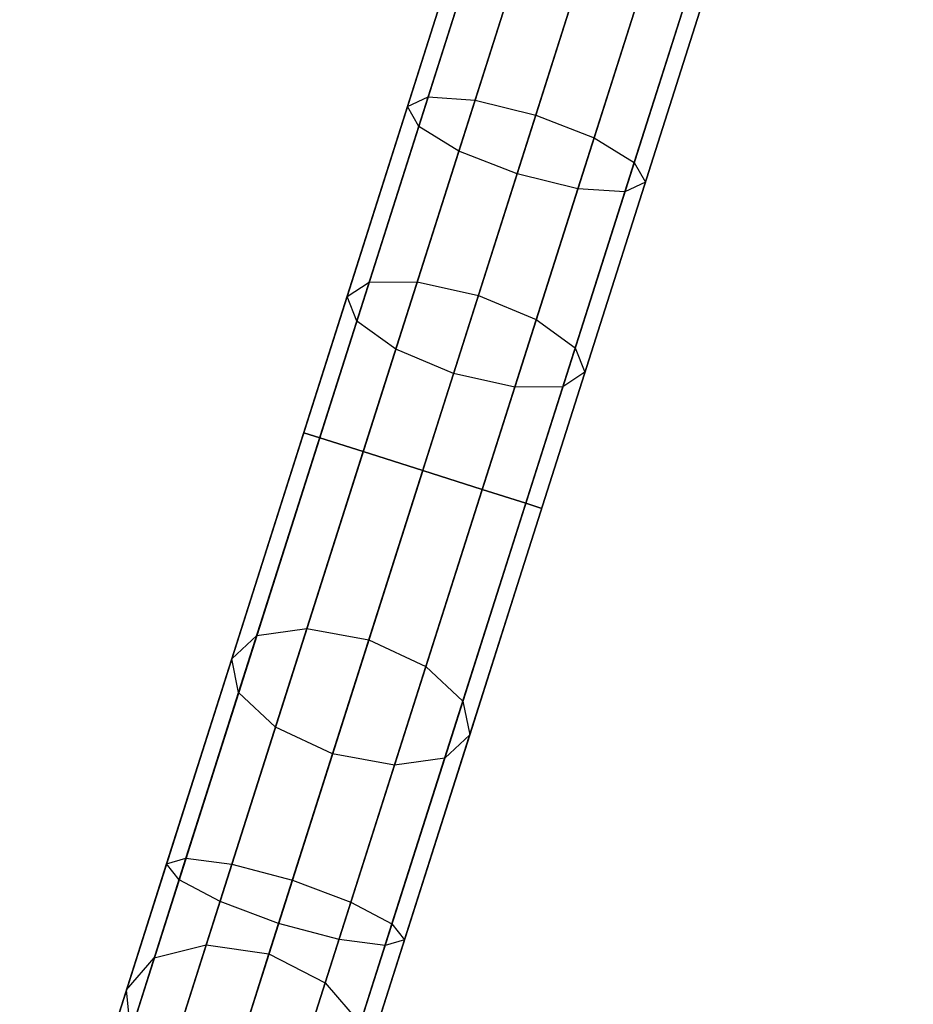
# Model space of a CAD drawing. Extents: x -129 to 129, y -127 to 130.
# Tile 101 of 188: x -24.62 to -17.46, y -70.28 to -62.39. Entities that reach past the tile are written whole.
import ezdxf

# ---------------------------------------------------------------- set-up
doc = ezdxf.new("R2010")
doc.units = 0
doc.header["$LTSCALE"] = 25.4
doc.layers.get('0').update_dxf_attribs({"linetype": 'CONTINUOUS'})

# ---------------------------------------------------------------- blocks, each defined once
blk = doc.blocks.new('NOME_B_PM2_STL')
at = {"color": 0}
for p, q in [((111.6741, -54.9008, 524.5779), (96.5164, -102.5479, 524.5779)), ((111.6741, -54.9008, 524.5779), (96.5164, -102.5479, 524.5779)), ((96.5164, -102.5479, 344.5779), (111.6741, -54.9008, 344.5779)), ((96.5164, -102.5479, 344.5779), (111.6741, -54.9008, 344.5779)), ((111.8017, -54.9414, 525.0779), (96.6441, -102.5885, 525.0779)), ((111.8017, -54.9414, 525.0779), (96.6441, -102.5885, 525.0779)), ((111.8017, -54.9414, 524.0779), (96.6441, -102.5885, 524.0779)), ((111.8017, -54.9414, 524.0779), (96.6441, -102.5885, 524.0779)), ((96.6441, -102.5885, 344.0779), (111.8017, -54.9414, 344.0779)), ((96.6441, -102.5885, 344.0779), (111.8017, -54.9414, 344.0779)), ((96.6441, -102.5885, 345.0779), (111.8017, -54.9414, 345.0779)), ((96.6441, -102.5885, 345.0779), (111.8017, -54.9414, 345.0779)), ((112.1505, -55.0524, 525.4439), (96.9929, -102.6995, 525.4439)), ((112.1505, -55.0524, 525.4439), (96.9929, -102.6995, 525.4439)), ((112.1505, -55.0524, 523.7119), (96.9929, -102.6995, 523.7119)), ((112.1505, -55.0524, 523.7119), (96.9929, -102.6995, 523.7119)), ((96.9929, -102.6995, 343.7118), (112.1505, -55.0524, 343.7118)), ((96.9929, -102.6995, 343.7118), (112.1505, -55.0524, 343.7118)), ((96.9929, -102.6995, 345.4439), (112.1505, -55.0524, 345.4439)), ((96.9929, -102.6995, 345.4439), (112.1505, -55.0524, 345.4439)), ((112.627, -55.2039, 523.5779), (97.4694, -102.851, 523.5779)), ((112.627, -55.2039, 525.5779), (97.4694, -102.851, 525.5779)), ((112.627, -55.2039, 525.5779), (97.4694, -102.851, 525.5779)), ((112.627, -55.2039, 523.5779), (97.4694, -102.851, 523.5779)), ((97.4694, -102.851, 345.5779), (112.627, -55.2039, 345.5779)), ((97.4694, -102.851, 343.5779), (112.627, -55.2039, 343.5779)), ((97.4694, -102.851, 343.5779), (112.627, -55.2039, 343.5779)), ((97.4694, -102.851, 345.5779), (112.627, -55.2039, 345.5779)), ((113.1035, -55.3555, 523.7119), (97.9458, -103.0026, 523.7119)), ((113.1035, -55.3555, 523.7119), (97.9458, -103.0026, 523.7119)), ((113.1035, -55.3555, 525.4439), (97.9458, -103.0026, 525.4439)), ((113.1035, -55.3555, 525.4439), (97.9458, -103.0026, 525.4439)), ((97.9458, -103.0026, 345.4439), (113.1035, -55.3555, 345.4439)), ((97.9458, -103.0026, 345.4439), (113.1035, -55.3555, 345.4439)), ((97.9458, -103.0026, 343.7118), (113.1035, -55.3555, 343.7118)), ((97.9458, -103.0026, 343.7118), (113.1035, -55.3555, 343.7118)), ((113.4523, -55.4665, 524.0779), (98.2946, -103.1136, 524.0779)), ((113.4523, -55.4665, 524.0779), (98.2946, -103.1136, 524.0779)), ((113.4523, -55.4665, 525.0779), (98.2946, -103.1136, 525.0779)), ((113.4523, -55.4665, 525.0779), (98.2946, -103.1136, 525.0779)), ((98.2946, -103.1136, 345.0779), (113.4523, -55.4665, 345.0779)), ((98.2946, -103.1136, 345.0779), (113.4523, -55.4665, 345.0779)), ((98.2946, -103.1136, 344.0779), (113.4523, -55.4665, 344.0779)), ((98.2946, -103.1136, 344.0779), (113.4523, -55.4665, 344.0779)), ((113.5799, -55.5071, 524.5779), (98.4223, -103.1542, 524.5779)), ((113.5799, -55.5071, 524.5779), (98.4223, -103.1542, 524.5779)), ((98.4223, -103.1542, 344.5779), (113.5799, -55.5071, 344.5779)), ((98.4223, -103.1542, 344.5779), (113.5799, -55.5071, 344.5779)), ((110.1776, -59.6048, 327.5779), (104.666, -76.9302, 327.5779)), ((110.1776, -59.6048, 327.5779), (104.666, -76.9302, 327.5779)), ((107.8458, -66.9348, 541.5779), (110.1776, -59.6048, 541.5779)), ((107.8458, -66.9348, 541.5779), (110.1776, -59.6048, 541.5779)), ((108.6766, -64.323, 28.2004), (110.1776, -59.6048, 27.5779)), ((108.6766, -64.323, 28.2004), (110.1776, -59.6048, 27.5779)), ((110.3053, -59.6454, 328.0779), (104.7937, -76.9708, 328.0779)), ((110.3053, -59.6454, 328.0779), (104.7937, -76.9708, 328.0779)), ((110.3053, -59.6454, 327.0779), (104.7937, -76.9708, 327.0779)), ((110.3053, -59.6454, 327.0779), (104.7937, -76.9708, 327.0779)), ((107.9735, -66.9754, 541.0779), (110.3053, -59.6454, 541.0779)), ((107.9735, -66.9754, 541.0779), (110.3053, -59.6454, 541.0779)), ((107.9735, -66.9754, 542.0779), (110.3053, -59.6454, 542.0779)), ((107.9735, -66.9754, 542.0779), (110.3053, -59.6454, 542.0779)), ((108.7668, -64.4816, 27.716), (110.3053, -59.6454, 27.0779)), ((108.7668, -64.4816, 27.716), (110.3053, -59.6454, 27.0779)), ((108.8418, -64.2457, 28.6849), (110.3053, -59.6454, 28.0779)), ((108.8418, -64.2457, 28.6849), (110.3053, -59.6454, 28.0779)), ((110.6541, -59.7563, 328.4439), (105.1425, -77.0818, 328.4439)), ((110.6541, -59.7563, 328.4439), (105.1425, -77.0818, 328.4439)), ((110.6541, -59.7563, 326.7119), (105.1425, -77.0818, 326.7119)), ((110.6541, -59.7563, 326.7119), (105.1425, -77.0818, 326.7119)), ((108.3223, -67.0863, 540.7119), (110.6541, -59.7563, 540.7119)), ((108.3223, -67.0863, 540.7119), (110.6541, -59.7563, 540.7119)), ((108.3223, -67.0863, 542.4439), (110.6541, -59.7563, 542.4439)), ((108.3223, -67.0863, 542.4439), (110.6541, -59.7563, 542.4439)), ((109.0881, -64.6789, 27.3614), (110.6541, -59.7563, 26.7118)), ((109.0881, -64.6789, 27.3614), (110.6541, -59.7563, 26.7118)), ((109.2181, -64.2703, 29.0395), (110.6541, -59.7563, 28.4439)), ((109.2181, -64.2703, 29.0395), (110.6541, -59.7563, 28.4439)), ((111.1306, -59.9079, 326.5779), (105.6189, -77.2333, 326.5779)), ((111.1306, -59.9079, 328.5779), (105.6189, -77.2333, 328.5779)), ((111.1306, -59.9079, 328.5779), (105.6189, -77.2333, 328.5779)), ((111.1306, -59.9079, 326.5779), (105.6189, -77.2333, 326.5779)), ((108.7987, -67.2379, 542.5779), (111.1306, -59.9079, 542.5779)), ((108.7987, -67.2379, 540.5779), (111.1306, -59.9079, 540.5779)), ((108.7987, -67.2379, 540.5779), (111.1306, -59.9079, 540.5779)), ((108.7987, -67.2379, 542.5779), (111.1306, -59.9079, 542.5779)), ((109.5545, -64.8621, 27.2316), (111.1306, -59.9079, 26.5779)), ((109.5545, -64.8621, 27.2316), (111.1306, -59.9079, 26.5779)), ((111.1306, -59.9079, 28.5779), (109.7046, -64.3903, 29.1693)), ((111.1306, -59.9079, 28.5779), (109.7046, -64.3903, 29.1693)), ((111.607, -60.0595, 326.7119), (106.0954, -77.3849, 326.7119)), ((111.607, -60.0595, 326.7119), (106.0954, -77.3849, 326.7119)), ((111.607, -60.0595, 328.4439), (106.0954, -77.3849, 328.4439)), ((111.607, -60.0595, 328.4439), (106.0954, -77.3849, 328.4439)), ((109.2752, -67.3895, 542.4439), (111.607, -60.0595, 542.4439)), ((109.2752, -67.3895, 542.4439), (111.607, -60.0595, 542.4439)), ((109.2752, -67.3895, 540.7119), (111.607, -60.0595, 540.7119)), ((109.2752, -67.3895, 540.7119), (111.607, -60.0595, 540.7119)), ((110.0411, -64.9821, 27.3614), (111.607, -60.0595, 26.7118)), ((110.0411, -64.9821, 27.3614), (111.607, -60.0595, 26.7118)), ((110.171, -64.5734, 29.0395), (111.607, -60.0595, 28.4439)), ((110.171, -64.5734, 29.0395), (111.607, -60.0595, 28.4439)), ((111.9558, -60.1705, 327.0779), (106.4442, -77.4959, 327.0779)), ((111.9558, -60.1705, 327.0779), (106.4442, -77.4959, 327.0779)), ((111.9558, -60.1705, 328.0779), (106.4442, -77.4959, 328.0779)), ((111.9558, -60.1705, 328.0779), (106.4442, -77.4959, 328.0779)), ((109.624, -67.5004, 542.0779), (111.9558, -60.1705, 542.0779)), ((109.624, -67.5004, 542.0779), (111.9558, -60.1705, 542.0779)), ((109.624, -67.5004, 541.0779), (111.9558, -60.1705, 541.0779)), ((109.624, -67.5004, 541.0779), (111.9558, -60.1705, 541.0779)), ((110.4173, -65.0067, 27.716), (111.9558, -60.1705, 27.0779)), ((110.4173, -65.0067, 27.716), (111.9558, -60.1705, 27.0779)), ((110.4924, -64.7708, 28.6849), (111.9558, -60.1705, 28.0779)), ((110.4924, -64.7708, 28.6849), (111.9558, -60.1705, 28.0779)), ((112.0835, -60.2111, 327.5779), (106.5719, -77.5365, 327.5779)), ((112.0835, -60.2111, 327.5779), (106.5719, -77.5365, 327.5779)), ((109.7517, -67.5411, 541.5779), (112.0835, -60.2111, 541.5779)), ((109.7517, -67.5411, 541.5779), (112.0835, -60.2111, 541.5779)), ((110.5825, -64.9293, 28.2004), (112.0835, -60.2111, 27.5779)), ((110.5825, -64.9293, 28.2004), (112.0835, -60.2111, 27.5779)), ((109.1711, -62.7686, 691.3004), (108.1926, -65.8447, 690.4756)), ((109.1711, -62.7686, 691.3004), (108.1926, -65.8447, 690.4756)), ((109.324, -62.7301, 690.8073), (108.3699, -65.7293, 690.0031)), ((109.324, -62.7301, 690.8073), (108.3699, -65.7293, 690.0031)), ((109.6912, -62.7832, 690.4464), (108.755, -65.726, 689.6573)), ((109.6912, -62.7832, 690.4464), (108.755, -65.726, 689.6573)), ((109.2736, -62.8883, 691.7934), (108.2706, -66.0413, 690.948)), ((109.2736, -62.8883, 691.7934), (108.2706, -66.0413, 690.948)), ((109.2448, -65.8358, 689.5307), (110.1744, -62.9136, 690.3143)), ((109.2448, -65.8358, 689.5307), (110.1744, -62.9136, 690.3143)), ((109.604, -63.0572, 692.1544), (108.5831, -66.2664, 691.2939)), ((109.604, -63.0572, 692.1544), (108.5831, -66.2664, 691.2939)), ((110.6441, -63.0863, 690.4464), (109.7079, -66.0292, 689.6573)), ((110.6441, -63.0863, 690.4464), (109.7079, -66.0292, 689.6573)), ((110.0737, -63.23, 692.2865), (109.0463, -66.4598, 691.4205)), ((110.0737, -63.23, 692.2865), (109.0463, -66.4598, 691.4205)), ((110.9745, -63.2552, 690.8073), (110.0204, -66.2543, 690.0031)), ((110.9745, -63.2552, 690.8073), (110.0204, -66.2543, 690.0031)), ((110.557, -63.3603, 692.1544), (109.536, -66.5696, 691.2939)), ((110.557, -63.3603, 692.1544), (109.536, -66.5696, 691.2939)), ((110.9242, -63.4134, 691.7934), (109.9212, -66.5663, 690.948)), ((110.9242, -63.4134, 691.7934), (109.9212, -66.5663, 690.948)), ((111.077, -63.3749, 691.3004), (110.0984, -66.451, 690.4756)), ((111.077, -63.3749, 691.3004), (110.0984, -66.451, 690.4756)), ((107.4695, -68.5596, 30.4681), (108.8418, -64.2457, 28.6849)), ((107.4695, -68.5596, 30.4681), (108.8418, -64.2457, 28.6849)), ((107.8715, -68.5032, 30.7892), (109.2181, -64.2703, 29.0395)), ((107.8715, -68.5032, 30.7892), (109.2181, -64.2703, 29.0395)), ((108.6766, -64.323, 28.2004), (108.8418, -64.2457, 28.6849)), ((108.6766, -64.323, 28.2004), (108.8418, -64.2457, 28.6849)), ((108.8418, -64.2457, 28.6849), (109.2181, -64.2703, 29.0395)), ((108.8418, -64.2457, 28.6849), (109.2181, -64.2703, 29.0395)), ((109.2181, -64.2703, 29.0395), (109.7046, -64.3903, 29.1693)), ((109.2181, -64.2703, 29.0395), (109.7046, -64.3903, 29.1693)), ((107.2691, -68.7475, 30.0294), (108.6766, -64.323, 28.2004)), ((107.2691, -68.7475, 30.0294), (108.6766, -64.323, 28.2004)), ((108.7668, -64.4816, 27.716), (108.6766, -64.323, 28.2004)), ((108.7668, -64.4816, 27.716), (108.6766, -64.323, 28.2004)), ((109.7046, -64.3903, 29.1693), (108.3675, -68.5936, 30.9068)), ((109.7046, -64.3903, 29.1693), (108.3675, -68.5936, 30.9068)), ((109.7046, -64.3903, 29.1693), (110.171, -64.5734, 29.0395)), ((109.7046, -64.3903, 29.1693), (110.171, -64.5734, 29.0395)), ((107.3241, -69.0167, 29.5906), (108.7668, -64.4816, 27.716)), ((107.3241, -69.0167, 29.5906), (108.7668, -64.4816, 27.716)), ((109.0881, -64.6789, 27.3614), (108.7668, -64.4816, 27.716)), ((109.0881, -64.6789, 27.3614), (108.7668, -64.4816, 27.716)), ((108.8244, -68.8064, 30.7892), (110.171, -64.5734, 29.0395)), ((108.8244, -68.8064, 30.7892), (110.171, -64.5734, 29.0395)), ((110.171, -64.5734, 29.0395), (110.4924, -64.7708, 28.6849)), ((110.171, -64.5734, 29.0395), (110.4924, -64.7708, 28.6849)), ((107.6196, -69.295, 29.2695), (109.0881, -64.6789, 27.3614)), ((107.6196, -69.295, 29.2695), (109.0881, -64.6789, 27.3614)), ((109.5545, -64.8621, 27.2316), (109.0881, -64.6789, 27.3614)), ((109.5545, -64.8621, 27.2316), (109.0881, -64.6789, 27.3614)), ((109.12, -69.0847, 30.4681), (110.4924, -64.7708, 28.6849)), ((109.12, -69.0847, 30.4681), (110.4924, -64.7708, 28.6849)), ((110.4924, -64.7708, 28.6849), (110.5825, -64.9293, 28.2004)), ((110.4924, -64.7708, 28.6849), (110.5825, -64.9293, 28.2004)), ((108.0766, -69.5078, 29.1519), (109.5545, -64.8621, 27.2316)), ((108.0766, -69.5078, 29.1519), (109.5545, -64.8621, 27.2316)), ((110.0411, -64.9821, 27.3614), (109.5545, -64.8621, 27.2316)), ((110.0411, -64.9821, 27.3614), (109.5545, -64.8621, 27.2316)), ((108.5726, -69.5982, 29.2695), (110.0411, -64.9821, 27.3614)), ((108.5726, -69.5982, 29.2695), (110.0411, -64.9821, 27.3614)), ((109.175, -69.3539, 30.0294), (110.5825, -64.9293, 28.2004)), ((109.175, -69.3539, 30.0294), (110.5825, -64.9293, 28.2004)), ((110.4173, -65.0067, 27.716), (110.0411, -64.9821, 27.3614)), ((110.4173, -65.0067, 27.716), (110.0411, -64.9821, 27.3614)), ((110.5825, -64.9293, 28.2004), (110.4173, -65.0067, 27.716)), ((110.5825, -64.9293, 28.2004), (110.4173, -65.0067, 27.716)), ((108.9746, -69.5418, 29.5906), (110.4173, -65.0067, 27.716)), ((108.9746, -69.5418, 29.5906), (110.4173, -65.0067, 27.716)), ((108.3699, -65.7293, 690.0031), (107.4695, -68.5596, 688.6877)), ((108.3699, -65.7293, 690.0031), (107.4695, -68.5596, 688.6877)), ((108.755, -65.726, 689.6573), (107.8715, -68.5032, 688.3665)), ((108.755, -65.726, 689.6573), (107.8715, -68.5032, 688.3665)), ((108.1926, -65.8447, 690.4756), (108.3699, -65.7293, 690.0031)), ((108.1926, -65.8447, 690.4756), (108.3699, -65.7293, 690.0031)), ((108.3699, -65.7293, 690.0031), (108.755, -65.726, 689.6573)), ((108.3699, -65.7293, 690.0031), (108.755, -65.726, 689.6573)), ((108.755, -65.726, 689.6573), (109.2448, -65.8358, 689.5307)), ((108.755, -65.726, 689.6573), (109.2448, -65.8358, 689.5307)), ((108.1926, -65.8447, 690.4756), (107.2691, -68.7475, 689.1263)), ((108.1926, -65.8447, 690.4756), (107.2691, -68.7475, 689.1263)), ((108.2706, -66.0413, 690.948), (108.1926, -65.8447, 690.4756)), ((108.2706, -66.0413, 690.948), (108.1926, -65.8447, 690.4756)), ((108.3675, -68.5936, 688.249), (109.2448, -65.8358, 689.5307)), ((108.3675, -68.5936, 688.249), (109.2448, -65.8358, 689.5307)), ((109.2448, -65.8358, 689.5307), (109.7079, -66.0292, 689.6573)), ((109.2448, -65.8358, 689.5307), (109.7079, -66.0292, 689.6573)), ((108.2706, -66.0413, 690.948), (107.3241, -69.0167, 689.5651)), ((108.2706, -66.0413, 690.948), (107.3241, -69.0167, 689.5651)), ((108.5831, -66.2664, 691.2939), (108.2706, -66.0413, 690.948)), ((108.5831, -66.2664, 691.2939), (108.2706, -66.0413, 690.948)), ((109.7079, -66.0292, 689.6573), (108.8244, -68.8064, 688.3665)), ((109.7079, -66.0292, 689.6573), (108.8244, -68.8064, 688.3665)), ((109.7079, -66.0292, 689.6573), (110.0204, -66.2543, 690.0031)), ((109.7079, -66.0292, 689.6573), (110.0204, -66.2543, 690.0031)), ((108.5831, -66.2664, 691.2939), (107.6196, -69.295, 689.8862)), ((108.5831, -66.2664, 691.2939), (107.6196, -69.295, 689.8862)), ((109.0463, -66.4598, 691.4205), (108.5831, -66.2664, 691.2939)), ((109.0463, -66.4598, 691.4205), (108.5831, -66.2664, 691.2939)), ((110.0204, -66.2543, 690.0031), (109.12, -69.0847, 688.6877)), ((110.0204, -66.2543, 690.0031), (109.12, -69.0847, 688.6877)), ((110.0204, -66.2543, 690.0031), (110.0984, -66.451, 690.4756)), ((110.0204, -66.2543, 690.0031), (110.0984, -66.451, 690.4756)), ((109.0463, -66.4598, 691.4205), (108.0766, -69.5078, 690.0038)), ((109.0463, -66.4598, 691.4205), (108.0766, -69.5078, 690.0038)), ((109.536, -66.5696, 691.2939), (109.0463, -66.4598, 691.4205)), ((109.536, -66.5696, 691.2939), (109.0463, -66.4598, 691.4205)), ((110.0984, -66.451, 690.4756), (109.175, -69.3539, 689.1263)), ((110.0984, -66.451, 690.4756), (109.175, -69.3539, 689.1263)), ((110.0984, -66.451, 690.4756), (109.9212, -66.5663, 690.948)), ((110.0984, -66.451, 690.4756), (109.9212, -66.5663, 690.948)), ((109.9212, -66.5663, 690.948), (108.9746, -69.5418, 689.5651)), ((109.9212, -66.5663, 690.948), (108.9746, -69.5418, 689.5651)), ((109.9212, -66.5663, 690.948), (109.536, -66.5696, 691.2939)), ((109.9212, -66.5663, 690.948), (109.536, -66.5696, 691.2939)), ((109.536, -66.5696, 691.2939), (108.5726, -69.5982, 689.8862)), ((109.536, -66.5696, 691.2939), (108.5726, -69.5982, 689.8862)), ((106.7467, -70.3898, 541.9092), (107.8458, -66.9348, 541.5779)), ((106.7467, -70.3898, 541.9092), (107.8458, -66.9348, 541.5779)), ((107.8458, -66.9348, 541.5779), (107.9735, -66.9754, 541.0779)), ((107.9735, -66.9754, 542.0779), (107.8458, -66.9348, 541.5779)), ((107.8458, -66.9348, 541.5779), (107.9735, -66.9754, 541.0779)), ((107.9735, -66.9754, 542.0779), (107.8458, -66.9348, 541.5779)), ((106.8469, -70.5168, 541.4175), (107.9735, -66.9754, 541.0779)), ((106.8469, -70.5168, 541.4175), (107.9735, -66.9754, 541.0779)), ((106.9018, -70.344, 542.4009), (107.9735, -66.9754, 542.0779)), ((106.9018, -70.344, 542.4009), (107.9735, -66.9754, 542.0779)), ((107.9735, -66.9754, 541.0779), (108.3223, -67.0863, 540.7119)), ((108.3223, -67.0863, 542.4439), (107.9735, -66.9754, 542.0779)), ((107.9735, -66.9754, 541.0779), (108.3223, -67.0863, 540.7119)), ((108.3223, -67.0863, 542.4439), (107.9735, -66.9754, 542.0779)), ((107.1755, -70.691, 541.0576), (108.3223, -67.0863, 540.7119)), ((107.1755, -70.691, 541.0576), (108.3223, -67.0863, 540.7119)), ((107.2707, -70.3917, 542.7609), (108.3223, -67.0863, 542.4439)), ((107.2707, -70.3917, 542.7609), (108.3223, -67.0863, 542.4439)), ((108.3223, -67.0863, 540.7119), (108.7987, -67.2379, 540.5779)), ((108.7987, -67.2379, 542.5779), (108.3223, -67.0863, 542.4439)), ((108.3223, -67.0863, 540.7119), (108.7987, -67.2379, 540.5779)), ((108.7987, -67.2379, 542.5779), (108.3223, -67.0863, 542.4439)), ((107.6446, -70.8657, 540.9258), (108.7987, -67.2379, 540.5779)), ((107.6446, -70.8657, 540.9258), (108.7987, -67.2379, 540.5779)), ((108.7987, -67.2379, 542.5779), (107.7546, -70.5202, 542.8927)), ((108.7987, -67.2379, 542.5779), (107.7546, -70.5202, 542.8927)), ((109.2752, -67.3895, 542.4439), (108.7987, -67.2379, 542.5779)), ((108.7987, -67.2379, 540.5779), (109.2752, -67.3895, 540.7119)), ((109.2752, -67.3895, 542.4439), (108.7987, -67.2379, 542.5779)), ((108.7987, -67.2379, 540.5779), (109.2752, -67.3895, 540.7119)), ((108.1285, -70.9941, 541.0576), (109.2752, -67.3895, 540.7119)), ((108.1285, -70.9941, 541.0576), (109.2752, -67.3895, 540.7119)), ((108.2237, -70.6949, 542.7609), (109.2752, -67.3895, 542.4439)), ((108.2237, -70.6949, 542.7609), (109.2752, -67.3895, 542.4439)), ((109.624, -67.5004, 542.0779), (109.2752, -67.3895, 542.4439)), ((109.2752, -67.3895, 540.7119), (109.624, -67.5004, 541.0779)), ((109.624, -67.5004, 542.0779), (109.2752, -67.3895, 542.4439)), ((109.2752, -67.3895, 540.7119), (109.624, -67.5004, 541.0779)), ((108.4974, -71.0418, 541.4175), (109.624, -67.5004, 541.0779)), ((108.4974, -71.0418, 541.4175), (109.624, -67.5004, 541.0779)), ((108.5524, -70.8691, 542.4009), (109.624, -67.5004, 542.0779)), ((108.5524, -70.8691, 542.4009), (109.624, -67.5004, 542.0779)), ((109.7517, -67.5411, 541.5779), (109.624, -67.5004, 542.0779)), ((109.624, -67.5004, 541.0779), (109.7517, -67.5411, 541.5779)), ((109.7517, -67.5411, 541.5779), (109.624, -67.5004, 542.0779)), ((109.624, -67.5004, 541.0779), (109.7517, -67.5411, 541.5779)), ((108.6525, -70.9961, 541.9092), (109.7517, -67.5411, 541.5779)), ((108.6525, -70.9961, 541.9092), (109.7517, -67.5411, 541.5779)), ((106.6982, -72.1916, 33.5842), (107.8715, -68.5032, 30.7892)), ((106.6982, -72.1916, 33.5842), (107.8715, -68.5032, 30.7892)), ((107.8715, -68.5032, 688.3665), (107.0652, -71.0377, 686.6099)), ((107.8715, -68.5032, 688.3665), (107.0652, -71.0377, 686.6099)), ((107.4695, -68.5596, 688.6877), (107.8715, -68.5032, 688.3665)), ((107.4695, -68.5596, 688.6877), (107.8715, -68.5032, 688.3665)), ((107.4695, -68.5596, 30.4681), (107.8715, -68.5032, 30.7892)), ((107.4695, -68.5596, 30.4681), (107.8715, -68.5032, 30.7892)), ((107.8715, -68.5032, 688.3665), (108.3675, -68.5936, 688.249)), ((107.8715, -68.5032, 688.3665), (108.3675, -68.5936, 688.249)), ((107.8715, -68.5032, 30.7892), (108.3675, -68.5936, 30.9068)), ((107.8715, -68.5032, 30.7892), (108.3675, -68.5936, 30.9068)), ((106.2737, -72.3185, 33.3165), (107.4695, -68.5596, 30.4681)), ((106.2737, -72.3185, 33.3165), (107.4695, -68.5596, 30.4681)), ((107.4695, -68.5596, 688.6877), (106.6478, -71.1425, 686.8974)), ((107.4695, -68.5596, 688.6877), (106.6478, -71.1425, 686.8974)), ((108.3675, -68.5936, 30.9068), (107.2023, -72.2561, 33.6821)), ((108.3675, -68.5936, 30.9068), (107.2023, -72.2561, 33.6821)), ((107.2691, -68.7475, 689.1263), (107.4695, -68.5596, 688.6877)), ((107.2691, -68.7475, 689.1263), (107.4695, -68.5596, 688.6877)), ((107.2691, -68.7475, 30.0294), (107.4695, -68.5596, 30.4681)), ((107.2691, -68.7475, 30.0294), (107.4695, -68.5596, 30.4681)), ((107.5668, -71.1103, 686.5046), (108.3675, -68.5936, 688.249)), ((107.5668, -71.1103, 686.5046), (108.3675, -68.5936, 688.249)), ((108.3675, -68.5936, 688.249), (108.8244, -68.8064, 688.3665)), ((108.3675, -68.5936, 688.249), (108.8244, -68.8064, 688.3665)), ((108.3675, -68.5936, 30.9068), (108.8244, -68.8064, 30.7892)), ((108.3675, -68.5936, 30.9068), (108.8244, -68.8064, 30.7892)), ((106.0426, -72.6029, 32.9508), (107.2691, -68.7475, 30.0294)), ((106.0426, -72.6029, 32.9508), (107.2691, -68.7475, 30.0294)), ((107.2691, -68.7475, 689.1263), (106.4263, -71.3967, 687.2902)), ((107.2691, -68.7475, 689.1263), (106.4263, -71.3967, 687.2902)), ((107.3241, -69.0167, 689.5651), (107.2691, -68.7475, 689.1263)), ((107.3241, -69.0167, 689.5651), (107.2691, -68.7475, 689.1263)), ((107.3241, -69.0167, 29.5906), (107.2691, -68.7475, 30.0294)), ((107.3241, -69.0167, 29.5906), (107.2691, -68.7475, 30.0294)), ((107.6511, -72.4948, 33.5842), (108.8244, -68.8064, 30.7892)), ((107.6511, -72.4948, 33.5842), (108.8244, -68.8064, 30.7892)), ((108.8244, -68.8064, 688.3665), (108.0182, -71.3408, 686.6099)), ((108.8244, -68.8064, 688.3665), (108.0182, -71.3408, 686.6099)), ((108.8244, -68.8064, 688.3665), (109.12, -69.0847, 688.6877)), ((108.8244, -68.8064, 688.3665), (109.12, -69.0847, 688.6877)), ((108.8244, -68.8064, 30.7892), (109.12, -69.0847, 30.4681)), ((108.8244, -68.8064, 30.7892), (109.12, -69.0847, 30.4681)), ((106.0669, -72.9684, 32.5851), (107.3241, -69.0167, 29.5906)), ((106.0669, -72.9684, 32.5851), (107.3241, -69.0167, 29.5906)), ((107.3241, -69.0167, 689.5651), (106.4602, -71.7321, 687.683)), ((107.3241, -69.0167, 689.5651), (106.4602, -71.7321, 687.683)), ((107.6196, -69.295, 689.8862), (107.3241, -69.0167, 689.5651)), ((107.6196, -69.295, 689.8862), (107.3241, -69.0167, 689.5651)), ((107.6196, -69.295, 29.2695), (107.3241, -69.0167, 29.5906)), ((107.6196, -69.295, 29.2695), (107.3241, -69.0167, 29.5906)), ((107.9242, -72.8436, 33.3165), (109.12, -69.0847, 30.4681)), ((107.9242, -72.8436, 33.3165), (109.12, -69.0847, 30.4681)), ((109.12, -69.0847, 688.6877), (108.2983, -71.6676, 686.8974)), ((109.12, -69.0847, 688.6877), (108.2983, -71.6676, 686.8974)), ((109.12, -69.0847, 688.6877), (109.175, -69.3539, 689.1263)), ((109.12, -69.0847, 688.6877), (109.175, -69.3539, 689.1263)), ((109.12, -69.0847, 30.4681), (109.175, -69.3539, 30.0294)), ((109.12, -69.0847, 30.4681), (109.175, -69.3539, 30.0294)), ((106.34, -73.3173, 32.3174), (107.6196, -69.295, 29.2695)), ((106.34, -73.3173, 32.3174), (107.6196, -69.295, 29.2695)), ((107.6196, -69.295, 689.8862), (106.7404, -72.0589, 687.9706)), ((107.6196, -69.295, 689.8862), (106.7404, -72.0589, 687.9706)), ((108.0766, -69.5078, 690.0038), (107.6196, -69.295, 689.8862)), ((108.0766, -69.5078, 690.0038), (107.6196, -69.295, 689.8862)), ((108.0766, -69.5078, 29.1519), (107.6196, -69.295, 29.2695)), ((108.0766, -69.5078, 29.1519), (107.6196, -69.295, 29.2695)), ((107.9485, -73.2092, 32.9508), (109.175, -69.3539, 30.0294)), ((107.9485, -73.2092, 32.9508), (109.175, -69.3539, 30.0294)), ((109.175, -69.3539, 689.1263), (108.3322, -72.003, 687.2902)), ((109.175, -69.3539, 689.1263), (108.3322, -72.003, 687.2902)), ((109.175, -69.3539, 689.1263), (108.9746, -69.5418, 689.5651)), ((109.175, -69.3539, 689.1263), (108.9746, -69.5418, 689.5651)), ((109.175, -69.3539, 30.0294), (108.9746, -69.5418, 29.5906)), ((109.175, -69.3539, 30.0294), (108.9746, -69.5418, 29.5906)), ((106.7888, -73.5559, 32.2194), (108.0766, -69.5078, 29.1519)), ((106.7888, -73.5559, 32.2194), (108.0766, -69.5078, 29.1519)), ((108.0766, -69.5078, 690.0038), (107.1917, -72.2895, 688.0758)), ((108.0766, -69.5078, 690.0038), (107.1917, -72.2895, 688.0758)), ((107.7175, -73.4935, 32.5851), (108.9746, -69.5418, 29.5906)), ((107.7175, -73.4935, 32.5851), (108.9746, -69.5418, 29.5906)), ((108.5726, -69.5982, 689.8862), (108.0766, -69.5078, 690.0038)), ((108.5726, -69.5982, 689.8862), (108.0766, -69.5078, 690.0038)), ((108.5726, -69.5982, 29.2695), (108.0766, -69.5078, 29.1519)), ((108.5726, -69.5982, 29.2695), (108.0766, -69.5078, 29.1519)), ((108.9746, -69.5418, 689.5651), (108.1108, -72.2572, 687.683)), ((108.9746, -69.5418, 689.5651), (108.1108, -72.2572, 687.683)), ((108.9746, -69.5418, 689.5651), (108.5726, -69.5982, 689.8862)), ((108.9746, -69.5418, 689.5651), (108.5726, -69.5982, 689.8862)), ((108.9746, -69.5418, 29.5906), (108.5726, -69.5982, 29.2695)), ((108.9746, -69.5418, 29.5906), (108.5726, -69.5982, 29.2695)), ((107.293, -73.6204, 32.3174), (108.5726, -69.5982, 29.2695)), ((107.293, -73.6204, 32.3174), (108.5726, -69.5982, 29.2695)), ((108.5726, -69.5982, 689.8862), (107.6933, -72.3621, 687.9706)), ((108.5726, -69.5982, 689.8862), (107.6933, -72.3621, 687.9706)), ((105.8657, -73.601, 543.3595), (106.9018, -70.344, 542.4009)), ((105.8657, -73.601, 543.3595), (106.9018, -70.344, 542.4009)), ((106.7467, -70.3898, 541.9092), (106.9018, -70.344, 542.4009)), ((106.7467, -70.3898, 541.9092), (106.9018, -70.344, 542.4009)), ((106.9018, -70.344, 542.4009), (107.2707, -70.3917, 542.7609)), ((106.9018, -70.344, 542.4009), (107.2707, -70.3917, 542.7609)), ((105.684, -73.7303, 542.8924), (106.7467, -70.3898, 541.9092)), ((105.684, -73.7303, 542.8924), (106.7467, -70.3898, 541.9092)), ((106.254, -73.5876, 543.7015), (107.2707, -70.3917, 542.7609)), ((106.254, -73.5876, 543.7015), (107.2707, -70.3917, 542.7609)), ((106.8469, -70.5168, 541.4175), (106.7467, -70.3898, 541.9092)), ((106.8469, -70.5168, 541.4175), (106.7467, -70.3898, 541.9092)), ((107.2707, -70.3917, 542.7609), (107.7546, -70.5202, 542.8927)), ((107.2707, -70.3917, 542.7609), (107.7546, -70.5202, 542.8927)), ((105.7576, -73.9408, 542.4252), (106.8469, -70.5168, 541.4175)), ((105.7576, -73.9408, 542.4252), (106.8469, -70.5168, 541.4175)), ((107.7546, -70.5202, 542.8927), (106.745, -73.6937, 543.8267)), ((107.7546, -70.5202, 542.8927), (106.745, -73.6937, 543.8267)), ((107.1755, -70.691, 541.0576), (106.8469, -70.5168, 541.4175)), ((107.1755, -70.691, 541.0576), (106.8469, -70.5168, 541.4175)), ((107.7546, -70.5202, 542.8927), (108.2237, -70.6949, 542.7609)), ((107.7546, -70.5202, 542.8927), (108.2237, -70.6949, 542.7609)), ((106.0668, -74.1761, 542.0833), (107.1755, -70.691, 541.0576)), ((106.0668, -74.1761, 542.0833), (107.1755, -70.691, 541.0576)), ((107.6446, -70.8657, 540.9258), (107.1755, -70.691, 541.0576)), ((107.6446, -70.8657, 540.9258), (107.1755, -70.691, 541.0576)), ((107.207, -73.8908, 543.7015), (108.2237, -70.6949, 542.7609)), ((107.207, -73.8908, 543.7015), (108.2237, -70.6949, 542.7609)), ((108.2237, -70.6949, 542.7609), (108.5524, -70.8691, 542.4009)), ((108.2237, -70.6949, 542.7609), (108.5524, -70.8691, 542.4009)), ((106.5288, -74.3732, 541.9581), (107.6446, -70.8657, 540.9258)), ((106.5288, -74.3732, 541.9581), (107.6446, -70.8657, 540.9258)), ((107.5162, -74.1261, 543.3595), (108.5524, -70.8691, 542.4009)), ((107.5162, -74.1261, 543.3595), (108.5524, -70.8691, 542.4009)), ((108.1285, -70.9941, 541.0576), (107.6446, -70.8657, 540.9258)), ((108.1285, -70.9941, 541.0576), (107.6446, -70.8657, 540.9258)), ((108.5524, -70.8691, 542.4009), (108.6525, -70.9961, 541.9092)), ((108.5524, -70.8691, 542.4009), (108.6525, -70.9961, 541.9092)), ((107.0652, -71.0377, 686.6099), (106.3586, -73.2591, 684.436)), ((107.0652, -71.0377, 686.6099), (106.3586, -73.2591, 684.436)), ((106.6478, -71.1425, 686.8974), (107.0652, -71.0377, 686.6099)), ((106.6478, -71.1425, 686.8974), (107.0652, -71.0377, 686.6099)), ((107.0198, -74.4793, 542.0833), (108.1285, -70.9941, 541.0576)), ((107.0198, -74.4793, 542.0833), (108.1285, -70.9941, 541.0576)), ((107.0652, -71.0377, 686.6099), (107.5668, -71.1103, 686.5046)), ((107.0652, -71.0377, 686.6099), (107.5668, -71.1103, 686.5046)), ((107.4081, -74.4659, 542.4252), (108.4974, -71.0418, 541.4175)), ((107.4081, -74.4659, 542.4252), (108.4974, -71.0418, 541.4175)), ((107.5898, -74.3366, 542.8924), (108.6525, -70.9961, 541.9092)), ((107.5898, -74.3366, 542.8924), (108.6525, -70.9961, 541.9092)), ((108.4974, -71.0418, 541.4175), (108.1285, -70.9941, 541.0576)), ((108.4974, -71.0418, 541.4175), (108.1285, -70.9941, 541.0576)), ((108.6525, -70.9961, 541.9092), (108.4974, -71.0418, 541.4175)), ((108.6525, -70.9961, 541.9092), (108.4974, -71.0418, 541.4175)), ((106.6478, -71.1425, 686.8974), (105.9276, -73.4064, 684.682)), ((106.6478, -71.1425, 686.8974), (105.9276, -73.4064, 684.682)), ((106.4263, -71.3967, 687.2902), (106.6478, -71.1425, 686.8974)), ((106.4263, -71.3967, 687.2902), (106.6478, -71.1425, 686.8974)), ((106.8651, -73.3161, 684.346), (107.5668, -71.1103, 686.5046)), ((106.8651, -73.3161, 684.346), (107.5668, -71.1103, 686.5046)), ((107.5668, -71.1103, 686.5046), (108.0182, -71.3408, 686.6099)), ((107.5668, -71.1103, 686.5046), (108.0182, -71.3408, 686.6099)), ((108.0182, -71.3408, 686.6099), (107.3115, -73.5623, 684.436)), ((108.0182, -71.3408, 686.6099), (107.3115, -73.5623, 684.436)), ((108.0182, -71.3408, 686.6099), (108.2983, -71.6676, 686.8974)), ((108.0182, -71.3408, 686.6099), (108.2983, -71.6676, 686.8974)), ((106.4263, -71.3967, 687.2902), (105.6877, -73.7187, 685.018)), ((106.4263, -71.3967, 687.2902), (105.6877, -73.7187, 685.018)), ((106.4602, -71.7321, 687.683), (106.4263, -71.3967, 687.2902)), ((106.4602, -71.7321, 687.683), (106.4263, -71.3967, 687.2902))]:
    blk.add_line(p, q, dxfattribs=at)

msp = doc.modelspace()

# ---------------------------------------------------------------- block references
at = {"color": 253}
msp.add_blockref('NOME_B_PM2_STL', (-130.1886, 1.2338, -1724.8619), dxfattribs=at)

doc.saveas('drawing.dxf')
